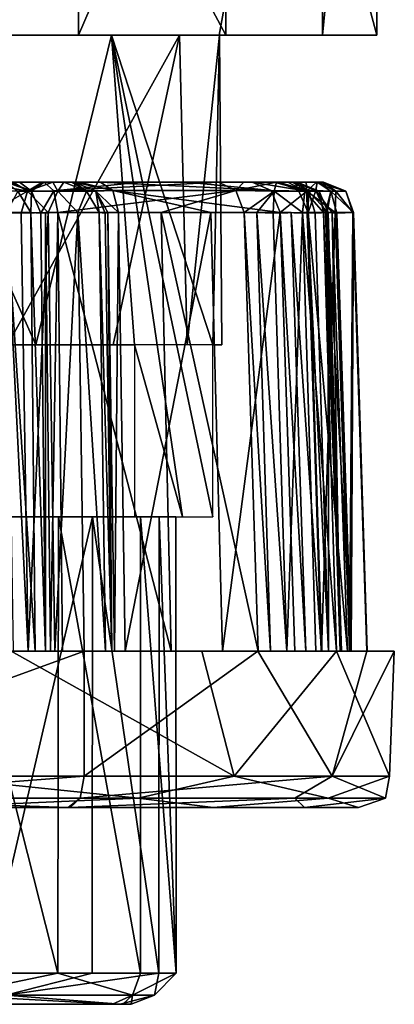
# Model space of a CAD drawing. Header units: millimetres. Extents: x -26 to 124, y -190 to 73.
# Tile 4 of 95: x 83 to 89, y -190 to -174. Entities that reach past the tile are written whole.
import ezdxf

# ---------------------------------------------------------------- set-up
doc = ezdxf.new("R2010")
doc.units = ezdxf.units.MM
doc.header["$LTSCALE"] = 41.718519
for name, color, linetype in [('1155', 7, 'CONTINUOUS'), ('1156', 7, 'CONTINUOUS'), ('1157', 7, 'CONTINUOUS'), ('1344', 7, 'CONTINUOUS'), ('1345', 7, 'CONTINUOUS'), ('1348', 7, 'CONTINUOUS'), ('1350', 7, 'CONTINUOUS'), ('1351', 7, 'CONTINUOUS'), ('1352', 7, 'CONTINUOUS'), ('1353', 7, 'CONTINUOUS'), ('1354', 7, 'CONTINUOUS'), ('1355', 7, 'CONTINUOUS'), ('1356', 7, 'CONTINUOUS'), ('1361', 7, 'CONTINUOUS'), ('1362', 7, 'CONTINUOUS'), ('1363', 7, 'CONTINUOUS'), ('1364', 7, 'CONTINUOUS'), ('1370', 7, 'CONTINUOUS'), ('1371', 7, 'CONTINUOUS'), ('1372', 7, 'CONTINUOUS'), ('1373', 7, 'CONTINUOUS'), ('1374', 7, 'CONTINUOUS'), ('1375', 7, 'CONTINUOUS'), ('1401', 7, 'CONTINUOUS'), ('1402', 7, 'CONTINUOUS'), ('1403', 7, 'CONTINUOUS'), ('1404', 7, 'CONTINUOUS'), ('1405', 7, 'CONTINUOUS'), ('1406', 7, 'CONTINUOUS'), ('1407', 7, 'CONTINUOUS'), ('1408', 7, 'CONTINUOUS'), ('1409', 7, 'CONTINUOUS'), ('1410', 7, 'CONTINUOUS'), ('1411', 7, 'CONTINUOUS'), ('1412', 7, 'CONTINUOUS'), ('1413', 7, 'CONTINUOUS'), ('1414', 7, 'CONTINUOUS'), ('1415', 7, 'CONTINUOUS'), ('1416', 7, 'CONTINUOUS'), ('1417', 7, 'CONTINUOUS'), ('1418', 7, 'CONTINUOUS'), ('1419', 7, 'CONTINUOUS'), ('1420', 7, 'CONTINUOUS'), ('1425', 7, 'CONTINUOUS')]:
    doc.layers.add(name, color=color, linetype=linetype)

msp = doc.modelspace()

# ---------------------------------------------------------------- linework, layer by layer
at = {"layer": '1155', "linetype": 'CONTINUOUS'}
for points in [[(84.18, -174.29, -41.874), (76.32, -174.29, -26.126), (74.071, -174.29, -27.736), (84.18, -174.29, -41.874)], [(78.777, -174.29, -42.675), (84.18, -174.29, -41.874), (74.071, -174.29, -27.736), (78.777, -174.29, -42.675)], [(81.723, -174.29, -25.325), (76.32, -174.29, -26.126), (86.429, -174.29, -40.264), (81.723, -174.29, -25.325)], [(86.429, -174.29, -40.264), (76.32, -174.29, -26.126), (84.18, -174.29, -41.874), (86.429, -174.29, -40.264)], [(86.533, -174.29, -27.839), (81.723, -174.29, -25.325), (88.951, -174.29, -32.684), (86.533, -174.29, -27.839)], [(88.951, -174.29, -32.684), (81.723, -174.29, -25.325), (88.078, -174.29, -38.018), (88.951, -174.29, -32.684)], [(88.078, -174.29, -38.018), (81.723, -174.29, -25.325), (86.429, -174.29, -40.264), (88.078, -174.29, -38.018)]]:
    msp.add_3dface(points, dxfattribs=at)
at = {"layer": '1156', "linetype": 'CONTINUOUS'}
for points in [[(81.723, -174.29, -25.325), (86.533, -174.29, -27.839), (81.728, -165.29, -25.326), (81.723, -174.29, -25.325)], [(81.728, -165.29, -25.326), (86.533, -174.29, -27.839), (86.53, -165.29, -27.836), (81.728, -165.29, -25.326)], [(86.429, -174.29, -40.264), (84.18, -174.29, -41.874), (88.065, -165.29, -38.044), (86.429, -174.29, -40.264)], [(88.065, -165.29, -38.044), (84.18, -174.29, -41.874), (84.18, -165.29, -41.874), (88.065, -165.29, -38.044)], [(88.078, -174.29, -38.018), (86.429, -174.29, -40.264), (88.065, -165.29, -38.044), (88.078, -174.29, -38.018)], [(86.533, -174.29, -27.839), (88.951, -174.29, -32.684), (86.53, -165.29, -27.836), (86.533, -174.29, -27.839)], [(86.53, -165.29, -27.836), (88.951, -174.29, -32.684), (88.957, -165.29, -32.724), (86.53, -165.29, -27.836)], [(88.957, -165.29, -32.724), (88.078, -174.29, -38.018), (88.065, -165.29, -38.044), (88.957, -165.29, -32.724)], [(88.951, -174.29, -32.684), (88.078, -174.29, -38.018), (88.957, -165.29, -32.724), (88.951, -174.29, -32.684)]]:
    msp.add_3dface(points, dxfattribs=at)
at = {"layer": '1157', "linetype": 'CONTINUOUS'}
for points in [[(84.18, -165.29, -41.874), (78.777, -174.29, -42.675), (78.772, -165.29, -42.674), (84.18, -165.29, -41.874)], [(84.18, -174.29, -41.874), (78.777, -174.29, -42.675), (84.18, -165.29, -41.874), (84.18, -174.29, -41.874)]]:
    msp.add_3dface(points, dxfattribs=at)
at = {"layer": '1344', "color": 7, "linetype": 'CONTINUOUS'}
for points in [[(81.986, -189.29, -28.781), (82.148, -189.644, -28.994), (83.845, -189.29, -29.837), (81.986, -189.29, -28.781)], [(82.148, -189.644, -28.994), (85.04, -189.644, -31.609), (83.845, -189.29, -29.837), (82.148, -189.644, -28.994)], [(83.015, -189.644, -38.584), (82.706, -189.29, -38.921), (84.395, -189.29, -37.616), (83.015, -189.644, -38.584)], [(85.391, -189.644, -35.492), (83.015, -189.644, -38.584), (85.462, -189.29, -35.757), (85.391, -189.644, -35.492)], [(85.462, -189.29, -35.757), (83.015, -189.644, -38.584), (84.395, -189.29, -37.616), (85.462, -189.29, -35.757)], [(83.845, -189.29, -29.837), (85.04, -189.644, -31.609), (85.169, -189.29, -31.54), (83.845, -189.29, -29.837)], [(85.04, -189.644, -31.609), (85.391, -189.644, -35.492), (85.737, -189.29, -33.627), (85.04, -189.644, -31.609)], [(85.169, -189.29, -31.54), (85.04, -189.644, -31.609), (85.737, -189.29, -33.627), (85.169, -189.29, -31.54)], [(85.737, -189.29, -33.627), (85.391, -189.644, -35.492), (85.462, -189.29, -35.757), (85.737, -189.29, -33.627)], [(81.998, -189.79, -29.317), (84.722, -189.79, -31.763), (82.148, -189.644, -28.994), (81.998, -189.79, -29.317)], [(82.148, -189.644, -28.994), (84.722, -189.79, -31.763), (85.04, -189.644, -31.609), (82.148, -189.644, -28.994)], [(82.483, -189.79, -38.474), (83.015, -189.644, -38.584), (84.844, -189.79, -35.971), (82.483, -189.79, -38.474)], [(83.015, -189.644, -38.584), (85.391, -189.644, -35.492), (84.844, -189.79, -35.971), (83.015, -189.644, -38.584)], [(84.722, -189.79, -31.763), (84.886, -189.79, -32.126), (85.04, -189.644, -31.609), (84.722, -189.79, -31.763)], [(85.391, -189.644, -35.492), (85.02, -189.79, -32.502), (84.844, -189.79, -35.971), (85.391, -189.644, -35.492)], [(84.886, -189.79, -32.126), (85.02, -189.79, -32.502), (85.04, -189.644, -31.609), (84.886, -189.79, -32.126)], [(85.04, -189.644, -31.609), (85.02, -189.79, -32.502), (85.391, -189.644, -35.492), (85.04, -189.644, -31.609)]]:
    msp.add_3dface(points, dxfattribs=at)
at = {"layer": '1345', "color": 7, "linetype": 'CONTINUOUS'}
for points in [[(84.722, -189.79, -31.763), (81.998, -189.79, -29.317), (75.97, -189.79, -35.605), (84.722, -189.79, -31.763)], [(76.313, -189.79, -35.965), (84.722, -189.79, -31.763), (75.97, -189.79, -35.605), (76.313, -189.79, -35.965)], [(85.02, -189.79, -32.502), (84.886, -189.79, -32.126), (76.186, -189.79, -36.912), (85.02, -189.79, -32.502)], [(85.02, -189.79, -32.502), (76.186, -189.79, -36.912), (79.064, -189.79, -38.857), (85.02, -189.79, -32.502)], [(76.186, -189.79, -36.912), (84.886, -189.79, -32.126), (76.395, -189.79, -36.456), (76.186, -189.79, -36.912)], [(84.886, -189.79, -32.126), (84.722, -189.79, -31.763), (76.313, -189.79, -35.965), (84.886, -189.79, -32.126)], [(76.395, -189.79, -36.456), (84.886, -189.79, -32.126), (76.313, -189.79, -35.965), (76.395, -189.79, -36.456)], [(85.02, -189.79, -32.502), (79.064, -189.79, -38.857), (84.844, -189.79, -35.971), (85.02, -189.79, -32.502)], [(79.064, -189.79, -38.857), (82.483, -189.79, -38.474), (84.844, -189.79, -35.971), (79.064, -189.79, -38.857)]]:
    msp.add_3dface(points, dxfattribs=at)
at = {"layer": '1348', "color": 7, "linetype": 'CONTINUOUS'}
for points in [[(81.986, -189.29, -28.781), (83.845, -189.29, -29.837), (81.993, -181.99, -28.783), (81.986, -189.29, -28.781)], [(81.993, -181.99, -28.783), (83.845, -189.29, -29.837), (83.856, -181.99, -29.847), (81.993, -181.99, -28.783)], [(82.706, -189.29, -38.921), (82.706, -181.99, -38.921), (84.403, -181.99, -37.606), (82.706, -189.29, -38.921)], [(84.395, -189.29, -37.616), (82.706, -189.29, -38.921), (84.403, -181.99, -37.606), (84.395, -189.29, -37.616)], [(83.845, -189.29, -29.837), (85.169, -189.29, -31.54), (83.856, -181.99, -29.847), (83.845, -189.29, -29.837)], [(83.856, -181.99, -29.847), (85.169, -189.29, -31.54), (85.171, -181.99, -31.544), (83.856, -181.99, -29.847)], [(85.462, -189.29, -35.757), (84.395, -189.29, -37.616), (84.403, -181.99, -37.606), (85.462, -189.29, -35.757)], [(85.467, -181.99, -35.743), (85.462, -189.29, -35.757), (84.403, -181.99, -37.606), (85.467, -181.99, -35.743)], [(85.169, -189.29, -31.54), (85.737, -189.29, -33.627), (85.171, -181.99, -31.544), (85.169, -189.29, -31.54)], [(85.171, -181.99, -31.544), (85.737, -189.29, -33.627), (85.736, -181.99, -33.614), (85.171, -181.99, -31.544)], [(85.737, -189.29, -33.627), (85.462, -189.29, -35.757), (85.467, -181.99, -35.743), (85.737, -189.29, -33.627)], [(85.736, -181.99, -33.614), (85.737, -189.29, -33.627), (85.467, -181.99, -35.743), (85.736, -181.99, -33.614)]]:
    msp.add_3dface(points, dxfattribs=at)
at = {"layer": '1350', "color": 7, "linetype": 'CONTINUOUS'}
for points in [[(84.706, -174.29, -29.617), (81.279, -174.29, -27.835), (83.494, -179.24, -28.658), (84.706, -174.29, -29.617)], [(83.494, -179.24, -28.658), (81.279, -174.29, -27.835), (81.55, -179.24, -27.887), (83.494, -179.24, -28.658)], [(83.041, -179.24, -39.592), (83.041, -174.29, -39.592), (85.795, -174.29, -36.883), (83.041, -179.24, -39.592)], [(83.041, -179.24, -39.592), (85.795, -174.29, -36.883), (84.73, -179.24, -38.358), (83.041, -179.24, -39.592)], [(85.075, -179.24, -30.027), (84.706, -174.29, -29.617), (83.494, -179.24, -28.658), (85.075, -179.24, -30.027)], [(86.431, -174.29, -33.073), (84.706, -174.29, -29.617), (86.325, -179.24, -32.532), (86.431, -174.29, -33.073)], [(86.325, -179.24, -32.532), (84.706, -174.29, -29.617), (86.325, -181.99, -32.532), (86.325, -179.24, -32.532)], [(86.325, -181.99, -32.532), (84.706, -174.29, -29.617), (85.842, -181.99, -31.209), (86.325, -181.99, -32.532)], [(85.842, -181.99, -31.209), (84.706, -174.29, -29.617), (85.075, -179.24, -30.027), (85.842, -181.99, -31.209)], [(84.73, -179.24, -38.358), (85.795, -174.29, -36.883), (85.917, -179.24, -36.636), (84.73, -179.24, -38.358)], [(85.795, -174.29, -36.883), (86.431, -174.29, -33.073), (85.917, -179.24, -36.636), (85.795, -174.29, -36.883)], [(85.917, -179.24, -36.636), (86.431, -174.29, -33.073), (86.469, -179.24, -34.619), (85.917, -179.24, -36.636)], [(86.469, -179.24, -34.619), (86.431, -174.29, -33.073), (86.325, -179.24, -32.532), (86.469, -179.24, -34.619)], [(85.075, -181.99, -30.027), (85.842, -181.99, -31.209), (85.075, -179.24, -30.027), (85.075, -181.99, -30.027)]]:
    msp.add_3dface(points, dxfattribs=at)
at = {"layer": '1351', "color": 7, "linetype": 'CONTINUOUS'}
for points in [[(83.626, -176.64, -27.297), (85.172, -176.64, -28.334), (72.763, -176.64, -34.526), (83.626, -176.64, -27.297)], [(72.763, -176.64, -34.526), (85.172, -176.64, -28.334), (73.123, -176.64, -36.352), (72.763, -176.64, -34.526)], [(72.864, -176.64, -32.667), (83.626, -176.64, -27.297), (72.763, -176.64, -34.526), (72.864, -176.64, -32.667)], [(72.825, -176.64, -37.516), (72.903, -176.64, -37.353), (87.523, -176.64, -30.179), (72.825, -176.64, -37.516)], [(72.854, -176.64, -37.692), (72.825, -176.64, -37.516), (87.646, -176.64, -30.308), (72.854, -176.64, -37.692)], [(87.646, -176.64, -30.308), (72.825, -176.64, -37.516), (87.523, -176.64, -30.179), (87.646, -176.64, -30.308)], [(72.977, -176.64, -37.821), (72.854, -176.64, -37.692), (87.675, -176.64, -30.484), (72.977, -176.64, -37.821)], [(87.675, -176.64, -30.484), (72.854, -176.64, -37.692), (87.646, -176.64, -30.308), (87.675, -176.64, -30.484)], [(83.232, -176.64, -26.942), (83.626, -176.64, -27.297), (72.864, -176.64, -32.667), (83.232, -176.64, -26.942)], [(72.903, -176.64, -37.353), (73.151, -176.64, -36.883), (87.345, -176.64, -30.144), (72.903, -176.64, -37.353)], [(87.523, -176.64, -30.179), (72.903, -176.64, -37.353), (87.345, -176.64, -30.144), (87.523, -176.64, -30.179)], [(73.155, -176.64, -37.856), (72.977, -176.64, -37.821), (87.597, -176.64, -30.647), (73.155, -176.64, -37.856)], [(87.597, -176.64, -30.647), (72.977, -176.64, -37.821), (87.675, -176.64, -30.484), (87.597, -176.64, -30.647)], [(85.172, -176.64, -28.334), (86.415, -176.64, -29.72), (73.123, -176.64, -36.352), (85.172, -176.64, -28.334)], [(73.123, -176.64, -36.352), (86.415, -176.64, -29.72), (73.151, -176.64, -36.883), (73.123, -176.64, -36.352)], [(73.151, -176.64, -36.883), (86.415, -176.64, -29.72), (86.822, -176.64, -30.059), (73.151, -176.64, -36.883)], [(87.345, -176.64, -30.144), (73.151, -176.64, -36.883), (86.822, -176.64, -30.059), (87.345, -176.64, -30.144)], [(73.678, -176.64, -37.941), (73.155, -176.64, -37.856), (87.35, -176.64, -31.116), (73.678, -176.64, -37.941)], [(87.35, -176.64, -31.116), (73.155, -176.64, -37.856), (87.597, -176.64, -30.647), (87.35, -176.64, -31.116)], [(74.085, -176.64, -38.28), (73.678, -176.64, -37.941), (87.376, -176.64, -31.645), (74.085, -176.64, -38.28)], [(87.376, -176.64, -31.645), (73.678, -176.64, -37.941), (87.35, -176.64, -31.116), (87.376, -176.64, -31.645)], [(75.329, -176.64, -39.667), (74.085, -176.64, -38.28), (87.737, -176.64, -33.474), (75.329, -176.64, -39.667)], [(87.737, -176.64, -33.474), (74.085, -176.64, -38.28), (87.376, -176.64, -31.645), (87.737, -176.64, -33.474)], [(76.877, -176.64, -40.705), (75.329, -176.64, -39.667), (87.636, -176.64, -35.333), (76.877, -176.64, -40.705)], [(87.636, -176.64, -35.333), (75.329, -176.64, -39.667), (87.737, -176.64, -33.474), (87.636, -176.64, -35.333)], [(77.269, -176.64, -41.06), (76.877, -176.64, -40.705), (87.684, -176.64, -35.861), (77.269, -176.64, -41.06)], [(87.684, -176.64, -35.861), (76.877, -176.64, -40.705), (87.636, -176.64, -35.333), (87.684, -176.64, -35.861)], [(77.426, -176.64, -41.566), (77.269, -176.64, -41.06), (87.994, -176.64, -36.29), (77.426, -176.64, -41.566)], [(87.994, -176.64, -36.29), (77.269, -176.64, -41.06), (87.684, -176.64, -35.861), (87.994, -176.64, -36.29)], [(77.486, -176.64, -41.736), (77.426, -176.64, -41.566), (88.094, -176.64, -36.441), (77.486, -176.64, -41.736)], [(88.094, -176.64, -36.441), (77.426, -176.64, -41.566), (87.994, -176.64, -36.29), (88.094, -176.64, -36.441)], [(78.389, -176.64, -41.434), (77.486, -176.64, -41.736), (87.309, -176.64, -36.981), (78.389, -176.64, -41.434)], [(87.309, -176.64, -36.981), (77.486, -176.64, -41.736), (88.094, -176.64, -36.441), (87.309, -176.64, -36.981)], [(78.917, -176.64, -41.386), (78.389, -176.64, -41.434), (87.309, -176.64, -36.981), (78.917, -176.64, -41.386)], [(80.778, -176.64, -41.487), (78.917, -176.64, -41.386), (85.916, -176.64, -38.922), (80.778, -176.64, -41.487)], [(85.916, -176.64, -38.922), (78.917, -176.64, -41.386), (86.953, -176.64, -37.375), (85.916, -176.64, -38.922)], [(86.953, -176.64, -37.375), (78.917, -176.64, -41.386), (87.309, -176.64, -36.981), (86.953, -176.64, -37.375)], [(82.606, -176.64, -41.126), (80.778, -176.64, -41.487), (84.53, -176.64, -40.165), (82.606, -176.64, -41.126)], [(84.53, -176.64, -40.165), (80.778, -176.64, -41.487), (85.916, -176.64, -38.922), (84.53, -176.64, -40.165)], [(83.135, -176.64, -41.1), (82.606, -176.64, -41.126), (84.191, -176.64, -40.572), (83.135, -176.64, -41.1)], [(84.191, -176.64, -40.572), (82.606, -176.64, -41.126), (84.53, -176.64, -40.165), (84.191, -176.64, -40.572)], [(83.603, -176.64, -41.347), (83.135, -176.64, -41.1), (84.106, -176.64, -41.095), (83.603, -176.64, -41.347)], [(84.106, -176.64, -41.095), (83.135, -176.64, -41.1), (84.191, -176.64, -40.572), (84.106, -176.64, -41.095)], [(83.766, -176.64, -41.425), (83.603, -176.64, -41.347), (84.071, -176.64, -41.273), (83.766, -176.64, -41.425)], [(84.071, -176.64, -41.273), (83.603, -176.64, -41.347), (84.106, -176.64, -41.095), (84.071, -176.64, -41.273)], [(83.942, -176.64, -41.396), (83.766, -176.64, -41.425), (84.071, -176.64, -41.273), (83.942, -176.64, -41.396)], [(87.816, -176.64, -36.824), (87.309, -176.64, -36.981), (88.09, -176.64, -36.619), (87.816, -176.64, -36.824)], [(88.09, -176.64, -36.619), (87.309, -176.64, -36.981), (88.094, -176.64, -36.441), (88.09, -176.64, -36.619)], [(87.986, -176.64, -36.764), (87.816, -176.64, -36.824), (88.09, -176.64, -36.619), (87.986, -176.64, -36.764)]]:
    msp.add_3dface(points, dxfattribs=at)
at = {"layer": '1352', "color": 7, "linetype": 'CONTINUOUS'}
for points in [[(71.843, -186.64, -35.254), (74.167, -186.64, -39.937), (86.333, -186.64, -28.063), (71.843, -186.64, -35.254)], [(81.693, -186.64, -25.624), (71.843, -186.64, -35.254), (86.333, -186.64, -28.063), (81.693, -186.64, -25.624)], [(74.167, -186.64, -39.937), (78.807, -186.64, -42.376), (88.657, -186.64, -32.746), (74.167, -186.64, -39.937)], [(86.333, -186.64, -28.063), (74.167, -186.64, -39.937), (88.657, -186.64, -32.746), (86.333, -186.64, -28.063)], [(78.807, -186.64, -42.376), (84.011, -186.64, -41.623), (87.793, -186.64, -37.917), (78.807, -186.64, -42.376)], [(88.657, -186.64, -32.746), (78.807, -186.64, -42.376), (87.793, -186.64, -37.917), (88.657, -186.64, -32.746)], [(84.011, -186.64, -41.623), (84.046, -186.64, -41.605), (87.793, -186.64, -37.917), (84.011, -186.64, -41.623)]]:
    msp.add_3dface(points, dxfattribs=at)
at = {"layer": '1353', "color": 7, "linetype": 'CONTINUOUS'}
for points in [[(81.731, -186.14, -25.123), (80.786, -186.494, -25.163), (85.133, -186.494, -26.615), (81.731, -186.14, -25.123)], [(86.666, -186.14, -27.689), (81.731, -186.14, -25.123), (85.133, -186.494, -26.615), (86.666, -186.14, -27.689)], [(84.27, -186.14, -42.053), (88.235, -186.14, -38.152), (84.204, -186.494, -41.921), (84.27, -186.14, -42.053)], [(84.204, -186.494, -41.921), (88.235, -186.14, -38.152), (87.635, -186.494, -38.883), (84.204, -186.494, -41.921)], [(86.666, -186.14, -27.689), (85.133, -186.494, -26.615), (88.171, -186.494, -30.046), (86.666, -186.14, -27.689)], [(89.151, -186.14, -32.666), (86.666, -186.14, -27.689), (88.171, -186.494, -30.046), (89.151, -186.14, -32.666)], [(88.235, -186.14, -38.152), (89.087, -186.494, -34.536), (87.635, -186.494, -38.883), (88.235, -186.14, -38.152)], [(89.151, -186.14, -32.666), (88.171, -186.494, -30.046), (89.087, -186.494, -34.536), (89.151, -186.14, -32.666)], [(88.235, -186.14, -38.152), (89.151, -186.14, -32.666), (89.087, -186.494, -34.536), (88.235, -186.14, -38.152)], [(80.786, -186.494, -25.163), (81.693, -186.64, -25.624), (85.133, -186.494, -26.615), (80.786, -186.494, -25.163)], [(81.693, -186.64, -25.624), (86.333, -186.64, -28.063), (85.133, -186.494, -26.615), (81.693, -186.64, -25.624)], [(84.046, -186.64, -41.605), (84.204, -186.494, -41.921), (87.635, -186.494, -38.883), (84.046, -186.64, -41.605)], [(87.793, -186.64, -37.917), (84.046, -186.64, -41.605), (87.635, -186.494, -38.883), (87.793, -186.64, -37.917)], [(85.133, -186.494, -26.615), (86.333, -186.64, -28.063), (88.171, -186.494, -30.046), (85.133, -186.494, -26.615)], [(86.333, -186.64, -28.063), (88.657, -186.64, -32.746), (88.171, -186.494, -30.046), (86.333, -186.64, -28.063)], [(89.087, -186.494, -34.536), (87.793, -186.64, -37.917), (87.635, -186.494, -38.883), (89.087, -186.494, -34.536)], [(88.657, -186.64, -32.746), (87.793, -186.64, -37.917), (89.087, -186.494, -34.536), (88.657, -186.64, -32.746)], [(88.171, -186.494, -30.046), (88.657, -186.64, -32.746), (89.087, -186.494, -34.536), (88.171, -186.494, -30.046)]]:
    msp.add_3dface(points, dxfattribs=at)
at = {"layer": '1354', "color": 7, "linetype": 'CONTINUOUS'}
for points in [[(78.769, -186.14, -42.877), (84.27, -186.14, -42.053), (79.714, -186.494, -42.837), (78.769, -186.14, -42.877)], [(84.27, -186.14, -42.053), (84.204, -186.494, -41.921), (79.714, -186.494, -42.837), (84.27, -186.14, -42.053)], [(79.714, -186.494, -42.837), (84.011, -186.64, -41.623), (78.807, -186.64, -42.376), (79.714, -186.494, -42.837)], [(84.204, -186.494, -41.921), (84.011, -186.64, -41.623), (79.714, -186.494, -42.837), (84.204, -186.494, -41.921)], [(84.046, -186.64, -41.605), (84.011, -186.64, -41.623), (84.204, -186.494, -41.921), (84.046, -186.64, -41.605)]]:
    msp.add_3dface(points, dxfattribs=at)
at = {"layer": '1355', "color": 7, "linetype": 'CONTINUOUS'}
for points in [[(84.269, -184.14, -42.053), (84.27, -186.14, -42.053), (78.769, -186.14, -42.877), (84.269, -184.14, -42.053)], [(84.269, -184.14, -42.053), (78.769, -186.14, -42.877), (80.882, -184.14, -42.978), (84.269, -184.14, -42.053)]]:
    msp.add_3dface(points, dxfattribs=at)
at = {"layer": '1356', "color": 7, "linetype": 'CONTINUOUS'}
for points in [[(83.486, -184.14, -25.741), (83.102, -184.14, -25.464), (86.151, -184.14, -27.205), (83.486, -184.14, -25.741)], [(83.648, -184.14, -26.187), (83.486, -184.14, -25.741), (86.151, -184.14, -27.205), (83.648, -184.14, -26.187)], [(83.728, -184.14, -26.438), (83.648, -184.14, -26.187), (86.151, -184.14, -27.205), (83.728, -184.14, -26.438)], [(83.923, -184.14, -26.612), (83.728, -184.14, -26.438), (86.151, -184.14, -27.205), (83.923, -184.14, -26.612)], [(85.659, -184.14, -27.771), (83.923, -184.14, -26.612), (86.151, -184.14, -27.205), (85.659, -184.14, -27.771)], [(87.05, -184.14, -29.328), (85.659, -184.14, -27.771), (87.974, -184.14, -29.638), (87.05, -184.14, -29.328)], [(87.974, -184.14, -29.638), (85.659, -184.14, -27.771), (86.151, -184.14, -27.205), (87.974, -184.14, -29.638)], [(88.302, -184.14, -29.98), (87.974, -184.14, -29.638), (86.151, -184.14, -27.205), (88.302, -184.14, -29.98)], [(87.05, -184.14, -29.328), (87.509, -184.14, -29.541), (87.25, -184.14, -29.497), (87.05, -184.14, -29.328)], [(87.509, -184.14, -29.541), (87.05, -184.14, -29.328), (87.974, -184.14, -29.638), (87.509, -184.14, -29.541)]]:
    msp.add_3dface(points, dxfattribs=at)
at = {"layer": '1361', "color": 7, "linetype": 'CONTINUOUS'}
for points in [[(83.372, -184.14, -41.927), (83.801, -184.14, -42.129), (80.882, -184.14, -42.978), (83.372, -184.14, -41.927)], [(83.137, -184.14, -41.806), (83.372, -184.14, -41.927), (80.882, -184.14, -42.978), (83.137, -184.14, -41.806)], [(83.801, -184.14, -42.129), (84.269, -184.14, -42.053), (80.882, -184.14, -42.978), (83.801, -184.14, -42.129)]]:
    msp.add_3dface(points, dxfattribs=at)
at = {"layer": '1362', "color": 7, "linetype": 'CONTINUOUS'}
for points in [[(84.269, -184.14, -42.053), (84.612, -184.14, -41.724), (87.045, -184.14, -39.901), (84.269, -184.14, -42.053)], [(84.922, -184.14, -40.8), (86.479, -184.14, -39.409), (84.612, -184.14, -41.724), (84.922, -184.14, -40.8)], [(84.922, -184.14, -40.8), (84.612, -184.14, -41.724), (84.709, -184.14, -41.259), (84.922, -184.14, -40.8)], [(84.612, -184.14, -41.724), (86.479, -184.14, -39.409), (87.045, -184.14, -39.901), (84.612, -184.14, -41.724)], [(84.922, -184.14, -40.8), (84.709, -184.14, -41.259), (84.753, -184.14, -41), (84.922, -184.14, -40.8)], [(86.479, -184.14, -39.409), (87.638, -184.14, -37.673), (87.045, -184.14, -39.901), (86.479, -184.14, -39.409)], [(88.063, -184.14, -37.398), (88.509, -184.14, -37.236), (87.045, -184.14, -39.901), (88.063, -184.14, -37.398)], [(87.812, -184.14, -37.478), (88.063, -184.14, -37.398), (87.045, -184.14, -39.901), (87.812, -184.14, -37.478)], [(88.509, -184.14, -37.236), (88.786, -184.14, -36.852), (87.045, -184.14, -39.901), (88.509, -184.14, -37.236)], [(87.638, -184.14, -37.673), (87.812, -184.14, -37.478), (87.045, -184.14, -39.901), (87.638, -184.14, -37.673)]]:
    msp.add_3dface(points, dxfattribs=at)
at = {"layer": '1363', "color": 7, "linetype": 'CONTINUOUS'}
for points in [[(83.652, -177.127, -26.672), (83.573, -177.134, -26.418), (83.648, -184.14, -26.187), (83.652, -177.127, -26.672)], [(83.728, -184.14, -26.438), (83.652, -177.127, -26.672), (83.648, -184.14, -26.187), (83.728, -184.14, -26.438)], [(83.849, -177.123, -26.849), (83.652, -177.127, -26.672), (83.728, -184.14, -26.438), (83.849, -177.123, -26.849)], [(83.923, -184.14, -26.612), (83.849, -177.123, -26.849), (83.728, -184.14, -26.438), (83.923, -184.14, -26.612)]]:
    msp.add_3dface(points, dxfattribs=at)
at = {"layer": '1364', "color": 7, "linetype": 'CONTINUOUS'}
for points in [[(85.499, -177.123, -27.956), (83.849, -177.123, -26.849), (85.659, -184.14, -27.771), (85.499, -177.123, -27.956)], [(83.849, -177.123, -26.849), (83.923, -184.14, -26.612), (85.659, -184.14, -27.771), (83.849, -177.123, -26.849)], [(86.826, -177.123, -29.435), (85.499, -177.123, -27.956), (87.05, -184.14, -29.328), (86.826, -177.123, -29.435)], [(87.05, -184.14, -29.328), (85.499, -177.123, -27.956), (85.659, -184.14, -27.771), (87.05, -184.14, -29.328)]]:
    msp.add_3dface(points, dxfattribs=at)
at = {"layer": '1370', "color": 7, "linetype": 'CONTINUOUS'}
for points in [[(84.922, -184.14, -40.8), (84.815, -177.123, -40.576), (86.294, -177.123, -39.249), (84.922, -184.14, -40.8)], [(86.479, -184.14, -39.409), (84.922, -184.14, -40.8), (86.294, -177.123, -39.249), (86.479, -184.14, -39.409)], [(87.401, -177.123, -37.599), (86.479, -184.14, -39.409), (86.294, -177.123, -39.249), (87.401, -177.123, -37.599)], [(87.401, -177.123, -37.599), (87.638, -184.14, -37.673), (86.479, -184.14, -39.409), (87.401, -177.123, -37.599)]]:
    msp.add_3dface(points, dxfattribs=at)
at = {"layer": '1371', "color": 7, "linetype": 'CONTINUOUS'}
for points in [[(87.851, -177.123, -31.488), (88.071, -184.14, -31.375), (88.48, -184.14, -33.421), (87.851, -177.123, -31.488)], [(87.851, -177.123, -31.488), (88.48, -184.14, -33.421), (88.235, -177.123, -33.438), (87.851, -177.123, -31.488)], [(88.361, -184.14, -35.503), (88.128, -177.123, -35.422), (88.235, -177.123, -33.438), (88.361, -184.14, -35.503)], [(88.48, -184.14, -33.421), (88.361, -184.14, -35.503), (88.235, -177.123, -33.438), (88.48, -184.14, -33.421)]]:
    msp.add_3dface(points, dxfattribs=at)
at = {"layer": '1372', "color": 7, "linetype": 'CONTINUOUS'}
for points in [[(85.172, -176.64, -28.334), (83.626, -176.64, -27.297), (83.781, -176.78, -26.986), (85.172, -176.64, -28.334)], [(86.415, -176.64, -29.72), (85.172, -176.64, -28.334), (83.781, -176.78, -26.986), (86.415, -176.64, -29.72)], [(86.694, -176.774, -29.525), (86.415, -176.64, -29.72), (83.781, -176.78, -26.986), (86.694, -176.774, -29.525)], [(83.849, -177.123, -26.849), (86.694, -176.774, -29.525), (83.781, -176.78, -26.986), (83.849, -177.123, -26.849)], [(85.499, -177.123, -27.956), (86.694, -176.774, -29.525), (83.849, -177.123, -26.849), (85.499, -177.123, -27.956)], [(86.826, -177.123, -29.435), (86.694, -176.774, -29.525), (85.499, -177.123, -27.956), (86.826, -177.123, -29.435)]]:
    msp.add_3dface(points, dxfattribs=at)
at = {"layer": '1373', "color": 7, "linetype": 'CONTINUOUS'}
for points in [[(83.232, -176.64, -26.942), (83.074, -176.64, -26.434), (83.425, -176.784, -26.423), (83.232, -176.64, -26.942)], [(83.626, -176.64, -27.297), (83.232, -176.64, -26.942), (83.425, -176.784, -26.423), (83.626, -176.64, -27.297)], [(83.781, -176.78, -26.986), (83.626, -176.64, -27.297), (83.425, -176.784, -26.423), (83.781, -176.78, -26.986)], [(83.573, -177.134, -26.418), (83.781, -176.78, -26.986), (83.425, -176.784, -26.423), (83.573, -177.134, -26.418)], [(83.849, -177.123, -26.849), (83.781, -176.78, -26.986), (83.573, -177.134, -26.418), (83.849, -177.123, -26.849)], [(83.652, -177.127, -26.672), (83.849, -177.123, -26.849), (83.573, -177.134, -26.418), (83.652, -177.127, -26.672)]]:
    msp.add_3dface(points, dxfattribs=at)
at = {"layer": '1374', "color": 7, "linetype": 'CONTINUOUS'}
for points in [[(83.074, -176.64, -26.434), (83.014, -176.64, -26.264), (83.425, -176.784, -26.423), (83.074, -176.64, -26.434)], [(83.425, -176.784, -26.423), (83.014, -176.64, -26.264), (83.208, -176.784, -25.958), (83.425, -176.784, -26.423)], [(83.028, -177.123, -25.686), (83.415, -177.126, -25.965), (83.208, -176.784, -25.958), (83.028, -177.123, -25.686)], [(83.415, -177.126, -25.965), (83.425, -176.784, -26.423), (83.208, -176.784, -25.958), (83.415, -177.126, -25.965)], [(83.573, -177.134, -26.418), (83.425, -176.784, -26.423), (83.415, -177.126, -25.965), (83.573, -177.134, -26.418)]]:
    msp.add_3dface(points, dxfattribs=at)
at = {"layer": '1375', "color": 7, "linetype": 'CONTINUOUS'}
for points in [[(83.415, -177.126, -25.965), (83.028, -177.123, -25.686), (83.486, -184.14, -25.741), (83.415, -177.126, -25.965)], [(83.486, -184.14, -25.741), (83.028, -177.123, -25.686), (83.102, -184.14, -25.464), (83.486, -184.14, -25.741)], [(83.648, -184.14, -26.187), (83.573, -177.134, -26.418), (83.415, -177.126, -25.965), (83.648, -184.14, -26.187)], [(83.648, -184.14, -26.187), (83.415, -177.126, -25.965), (83.486, -184.14, -25.741), (83.648, -184.14, -26.187)]]:
    msp.add_3dface(points, dxfattribs=at)
at = {"layer": '1401', "color": 7, "linetype": 'CONTINUOUS'}
for points in [[(82.606, -176.64, -41.126), (83.135, -176.64, -41.1), (83.362, -176.784, -41.603), (82.606, -176.64, -41.126)], [(82.606, -176.64, -41.126), (83.362, -176.784, -41.603), (82.712, -176.772, -41.447), (82.606, -176.64, -41.126)], [(83.135, -176.64, -41.1), (83.603, -176.64, -41.347), (83.362, -176.784, -41.603), (83.135, -176.64, -41.1)], [(83.362, -176.784, -41.603), (82.762, -177.123, -41.601), (82.712, -176.772, -41.447), (83.362, -176.784, -41.603)], [(83.362, -176.784, -41.603), (83.261, -177.134, -41.711), (82.762, -177.123, -41.601), (83.362, -176.784, -41.603)], [(82.762, -177.123, -41.601), (83.261, -177.134, -41.711), (83.026, -177.127, -41.587), (82.762, -177.123, -41.601)]]:
    msp.add_3dface(points, dxfattribs=at)
at = {"layer": '1402', "color": 7, "linetype": 'CONTINUOUS'}
for points in [[(83.261, -177.134, -41.711), (83.372, -184.14, -41.927), (83.026, -177.127, -41.587), (83.261, -177.134, -41.711)], [(83.372, -184.14, -41.927), (83.137, -184.14, -41.806), (83.026, -177.127, -41.587), (83.372, -184.14, -41.927)]]:
    msp.add_3dface(points, dxfattribs=at)
at = {"layer": '1403', "color": 7, "linetype": 'CONTINUOUS'}
for points in [[(83.261, -177.134, -41.711), (83.692, -177.126, -41.919), (83.372, -184.14, -41.927), (83.261, -177.134, -41.711)], [(83.372, -184.14, -41.927), (83.692, -177.126, -41.919), (83.801, -184.14, -42.129), (83.372, -184.14, -41.927)], [(83.692, -177.126, -41.919), (84.165, -177.123, -41.843), (83.801, -184.14, -42.129), (83.692, -177.126, -41.919)], [(83.801, -184.14, -42.129), (84.165, -177.123, -41.843), (84.269, -184.14, -42.053), (83.801, -184.14, -42.129)], [(84.165, -177.123, -41.843), (84.51, -177.126, -41.511), (84.612, -184.14, -41.724), (84.165, -177.123, -41.843)], [(84.269, -184.14, -42.053), (84.165, -177.123, -41.843), (84.612, -184.14, -41.724), (84.269, -184.14, -42.053)], [(84.51, -177.126, -41.511), (84.603, -177.134, -41.041), (84.709, -184.14, -41.259), (84.51, -177.126, -41.511)], [(84.612, -184.14, -41.724), (84.51, -177.126, -41.511), (84.709, -184.14, -41.259), (84.612, -184.14, -41.724)]]:
    msp.add_3dface(points, dxfattribs=at)
at = {"layer": '1404', "color": 7, "linetype": 'CONTINUOUS'}
for points in [[(84.603, -177.134, -41.041), (84.645, -177.127, -40.779), (84.709, -184.14, -41.259), (84.603, -177.134, -41.041)], [(84.645, -177.127, -40.779), (84.815, -177.123, -40.576), (84.753, -184.14, -41), (84.645, -177.127, -40.779)], [(84.709, -184.14, -41.259), (84.645, -177.127, -40.779), (84.753, -184.14, -41), (84.709, -184.14, -41.259)], [(84.815, -177.123, -40.576), (84.922, -184.14, -40.8), (84.753, -184.14, -41), (84.815, -177.123, -40.576)]]:
    msp.add_3dface(points, dxfattribs=at)
at = {"layer": '1405', "color": 7, "linetype": 'CONTINUOUS'}
for points in [[(84.106, -176.64, -41.095), (84.191, -176.64, -40.572), (84.725, -176.774, -40.445), (84.106, -176.64, -41.095)], [(84.106, -176.64, -41.095), (84.725, -176.774, -40.445), (84.456, -176.784, -41.057), (84.106, -176.64, -41.095)], [(84.191, -176.64, -40.572), (84.53, -176.64, -40.165), (84.725, -176.774, -40.445), (84.191, -176.64, -40.572)], [(84.725, -176.774, -40.445), (84.815, -177.123, -40.576), (84.456, -176.784, -41.057), (84.725, -176.774, -40.445)], [(84.456, -176.784, -41.057), (84.815, -177.123, -40.576), (84.645, -177.127, -40.779), (84.456, -176.784, -41.057)], [(84.603, -177.134, -41.041), (84.456, -176.784, -41.057), (84.645, -177.127, -40.779), (84.603, -177.134, -41.041)]]:
    msp.add_3dface(points, dxfattribs=at)
at = {"layer": '1406', "color": 7, "linetype": 'CONTINUOUS'}
for points in [[(84.53, -176.64, -40.165), (85.916, -176.64, -38.922), (87.258, -176.773, -37.525), (84.53, -176.64, -40.165)], [(84.725, -176.774, -40.445), (84.53, -176.64, -40.165), (87.258, -176.773, -37.525), (84.725, -176.774, -40.445)], [(85.916, -176.64, -38.922), (86.953, -176.64, -37.375), (87.258, -176.773, -37.525), (85.916, -176.64, -38.922)], [(87.401, -177.123, -37.599), (84.725, -176.774, -40.445), (87.258, -176.773, -37.525), (87.401, -177.123, -37.599)], [(87.401, -177.123, -37.599), (86.294, -177.123, -39.249), (84.725, -176.774, -40.445), (87.401, -177.123, -37.599)], [(86.294, -177.123, -39.249), (84.815, -177.123, -40.576), (84.725, -176.774, -40.445), (86.294, -177.123, -39.249)]]:
    msp.add_3dface(points, dxfattribs=at)
at = {"layer": '1407', "color": 7, "linetype": 'CONTINUOUS'}
for points in [[(86.953, -176.64, -37.375), (87.309, -176.64, -36.981), (87.827, -176.784, -37.175), (86.953, -176.64, -37.375)], [(86.953, -176.64, -37.375), (87.827, -176.784, -37.175), (87.258, -176.773, -37.525), (86.953, -176.64, -37.375)], [(87.309, -176.64, -36.981), (87.816, -176.64, -36.824), (87.827, -176.784, -37.175), (87.309, -176.64, -36.981)], [(87.827, -176.784, -37.175), (87.401, -177.123, -37.599), (87.258, -176.773, -37.525), (87.827, -176.784, -37.175)], [(87.827, -176.784, -37.175), (87.832, -177.134, -37.323), (87.401, -177.123, -37.599), (87.827, -176.784, -37.175)], [(87.401, -177.123, -37.599), (87.832, -177.134, -37.323), (87.578, -177.127, -37.402), (87.401, -177.123, -37.599)]]:
    msp.add_3dface(points, dxfattribs=at)
at = {"layer": '1408', "color": 7, "linetype": 'CONTINUOUS'}
for points in [[(87.638, -184.14, -37.673), (87.401, -177.123, -37.599), (87.812, -184.14, -37.478), (87.638, -184.14, -37.673)], [(87.812, -184.14, -37.478), (87.401, -177.123, -37.599), (87.578, -177.127, -37.402), (87.812, -184.14, -37.478)], [(87.832, -177.134, -37.323), (88.063, -184.14, -37.398), (87.578, -177.127, -37.402), (87.832, -177.134, -37.323)], [(88.063, -184.14, -37.398), (87.812, -184.14, -37.478), (87.578, -177.127, -37.402), (88.063, -184.14, -37.398)]]:
    msp.add_3dface(points, dxfattribs=at)
at = {"layer": '1409', "color": 7, "linetype": 'CONTINUOUS'}
for points in [[(87.832, -177.134, -37.323), (88.284, -177.126, -37.166), (88.063, -184.14, -37.398), (87.832, -177.134, -37.323)], [(88.063, -184.14, -37.398), (88.284, -177.126, -37.166), (88.509, -184.14, -37.236), (88.063, -184.14, -37.398)], [(88.284, -177.126, -37.166), (88.564, -177.123, -36.778), (88.509, -184.14, -37.236), (88.284, -177.126, -37.166)], [(88.573, -177.126, -36.299), (88.307, -177.134, -35.901), (88.536, -184.14, -35.981), (88.573, -177.126, -36.299)], [(88.509, -184.14, -37.236), (88.564, -177.123, -36.778), (88.786, -184.14, -36.852), (88.509, -184.14, -37.236)], [(88.796, -184.14, -36.377), (88.573, -177.126, -36.299), (88.536, -184.14, -35.981), (88.796, -184.14, -36.377)], [(88.564, -177.123, -36.778), (88.573, -177.126, -36.299), (88.786, -184.14, -36.852), (88.564, -177.123, -36.778)], [(88.786, -184.14, -36.852), (88.573, -177.126, -36.299), (88.796, -184.14, -36.377), (88.786, -184.14, -36.852)]]:
    msp.add_3dface(points, dxfattribs=at)
at = {"layer": '1410', "color": 7, "linetype": 'CONTINUOUS'}
for points in [[(88.128, -177.123, -35.422), (88.361, -184.14, -35.503), (88.384, -184.14, -35.765), (88.128, -177.123, -35.422)], [(88.152, -177.127, -35.686), (88.128, -177.123, -35.422), (88.384, -184.14, -35.765), (88.152, -177.127, -35.686)], [(88.307, -177.134, -35.901), (88.152, -177.127, -35.686), (88.536, -184.14, -35.981), (88.307, -177.134, -35.901)], [(88.536, -184.14, -35.981), (88.152, -177.127, -35.686), (88.384, -184.14, -35.765), (88.536, -184.14, -35.981)]]:
    msp.add_3dface(points, dxfattribs=at)
at = {"layer": '1411', "color": 7, "linetype": 'CONTINUOUS'}
for points in [[(87.684, -176.64, -35.861), (87.636, -176.64, -35.333), (87.971, -176.774, -35.392), (87.684, -176.64, -35.861)], [(87.994, -176.64, -36.29), (87.684, -176.64, -35.861), (87.971, -176.774, -35.392), (87.994, -176.64, -36.29)], [(87.994, -176.64, -36.29), (87.971, -176.774, -35.392), (88.214, -176.784, -36.016), (87.994, -176.64, -36.29)], [(87.971, -176.774, -35.392), (88.128, -177.123, -35.422), (88.214, -176.784, -36.016), (87.971, -176.774, -35.392)], [(88.214, -176.784, -36.016), (88.128, -177.123, -35.422), (88.152, -177.127, -35.686), (88.214, -176.784, -36.016)], [(88.307, -177.134, -35.901), (88.214, -176.784, -36.016), (88.152, -177.127, -35.686), (88.307, -177.134, -35.901)]]:
    msp.add_3dface(points, dxfattribs=at)
at = {"layer": '1412', "color": 7, "linetype": 'CONTINUOUS'}
for points in [[(87.737, -176.64, -33.474), (87.376, -176.64, -31.645), (87.698, -176.773, -31.537), (87.737, -176.64, -33.474)], [(87.636, -176.64, -35.333), (87.737, -176.64, -33.474), (87.698, -176.773, -31.537), (87.636, -176.64, -35.333)], [(87.971, -176.774, -35.392), (87.636, -176.64, -35.333), (87.698, -176.773, -31.537), (87.971, -176.774, -35.392)], [(87.851, -177.123, -31.488), (87.971, -176.774, -35.392), (87.698, -176.773, -31.537), (87.851, -177.123, -31.488)], [(87.851, -177.123, -31.488), (88.235, -177.123, -33.438), (87.971, -176.774, -35.392), (87.851, -177.123, -31.488)], [(88.235, -177.123, -33.438), (88.128, -177.123, -35.422), (87.971, -176.774, -35.392), (88.235, -177.123, -33.438)]]:
    msp.add_3dface(points, dxfattribs=at)
at = {"layer": '1413', "color": 7, "linetype": 'CONTINUOUS'}
for points in [[(87.376, -176.64, -31.645), (87.35, -176.64, -31.116), (87.853, -176.784, -30.888), (87.376, -176.64, -31.645)], [(87.35, -176.64, -31.116), (87.597, -176.64, -30.647), (87.853, -176.784, -30.888), (87.35, -176.64, -31.116)], [(87.376, -176.64, -31.645), (87.853, -176.784, -30.888), (87.698, -176.773, -31.537), (87.376, -176.64, -31.645)], [(87.853, -176.784, -30.888), (87.851, -177.123, -31.488), (87.698, -176.773, -31.537), (87.853, -176.784, -30.888)], [(87.853, -176.784, -30.888), (87.961, -177.134, -30.989), (87.851, -177.123, -31.488), (87.853, -176.784, -30.888)], [(87.851, -177.123, -31.488), (87.961, -177.134, -30.989), (87.837, -177.127, -31.224), (87.851, -177.123, -31.488)]]:
    msp.add_3dface(points, dxfattribs=at)
at = {"layer": '1414', "color": 7, "linetype": 'CONTINUOUS'}
for points in [[(88.056, -184.14, -31.112), (87.851, -177.123, -31.488), (87.837, -177.127, -31.224), (88.056, -184.14, -31.112)], [(87.961, -177.134, -30.989), (88.177, -184.14, -30.878), (87.837, -177.127, -31.224), (87.961, -177.134, -30.989)], [(88.177, -184.14, -30.878), (88.056, -184.14, -31.112), (87.837, -177.127, -31.224), (88.177, -184.14, -30.878)], [(88.071, -184.14, -31.375), (87.851, -177.123, -31.488), (88.056, -184.14, -31.112), (88.071, -184.14, -31.375)]]:
    msp.add_3dface(points, dxfattribs=at)
at = {"layer": '1415', "color": 7, "linetype": 'CONTINUOUS'}
for points in [[(87.291, -177.134, -29.647), (87.509, -184.14, -29.541), (87.761, -177.126, -29.74), (87.291, -177.134, -29.647)], [(87.761, -177.126, -29.74), (87.509, -184.14, -29.541), (87.974, -184.14, -29.638), (87.761, -177.126, -29.74)], [(88.093, -177.123, -30.085), (87.761, -177.126, -29.74), (88.302, -184.14, -29.98), (88.093, -177.123, -30.085)], [(88.302, -184.14, -29.98), (87.761, -177.126, -29.74), (87.974, -184.14, -29.638), (88.302, -184.14, -29.98)], [(87.961, -177.134, -30.989), (88.169, -177.126, -30.558), (88.177, -184.14, -30.878), (87.961, -177.134, -30.989)], [(88.169, -177.126, -30.558), (88.093, -177.123, -30.085), (88.379, -184.14, -30.449), (88.169, -177.126, -30.558)], [(88.379, -184.14, -30.449), (88.093, -177.123, -30.085), (88.302, -184.14, -29.98), (88.379, -184.14, -30.449)], [(88.177, -184.14, -30.878), (88.169, -177.126, -30.558), (88.379, -184.14, -30.449), (88.177, -184.14, -30.878)]]:
    msp.add_3dface(points, dxfattribs=at)
at = {"layer": '1416', "color": 7, "linetype": 'CONTINUOUS'}
for points in [[(86.826, -177.123, -29.435), (87.05, -184.14, -29.328), (87.25, -184.14, -29.497), (86.826, -177.123, -29.435)], [(87.029, -177.127, -29.605), (86.826, -177.123, -29.435), (87.25, -184.14, -29.497), (87.029, -177.127, -29.605)], [(87.291, -177.134, -29.647), (87.029, -177.127, -29.605), (87.509, -184.14, -29.541), (87.291, -177.134, -29.647)], [(87.509, -184.14, -29.541), (87.029, -177.127, -29.605), (87.25, -184.14, -29.497), (87.509, -184.14, -29.541)]]:
    msp.add_3dface(points, dxfattribs=at)
at = {"layer": '1417', "color": 7, "linetype": 'CONTINUOUS'}
for points in [[(86.822, -176.64, -30.059), (86.415, -176.64, -29.72), (86.694, -176.774, -29.525), (86.822, -176.64, -30.059)], [(87.345, -176.64, -30.144), (86.822, -176.64, -30.059), (86.694, -176.774, -29.525), (87.345, -176.64, -30.144)], [(87.345, -176.64, -30.144), (86.694, -176.774, -29.525), (87.307, -176.784, -29.794), (87.345, -176.64, -30.144)], [(86.694, -176.774, -29.525), (86.826, -177.123, -29.435), (87.307, -176.784, -29.794), (86.694, -176.774, -29.525)], [(86.826, -177.123, -29.435), (87.029, -177.127, -29.605), (87.307, -176.784, -29.794), (86.826, -177.123, -29.435)], [(87.029, -177.127, -29.605), (87.291, -177.134, -29.647), (87.307, -176.784, -29.794), (87.029, -177.127, -29.605)]]:
    msp.add_3dface(points, dxfattribs=at)
at = {"layer": '1418', "color": 7, "linetype": 'CONTINUOUS'}
for points in [[(87.345, -176.64, -30.144), (87.307, -176.784, -29.794), (87.799, -176.784, -29.945), (87.345, -176.64, -30.144)], [(87.523, -176.64, -30.179), (87.345, -176.64, -30.144), (87.799, -176.784, -29.945), (87.523, -176.64, -30.179)], [(87.646, -176.64, -30.308), (87.523, -176.64, -30.179), (87.799, -176.784, -29.945), (87.646, -176.64, -30.308)], [(87.597, -176.64, -30.647), (87.675, -176.64, -30.484), (87.853, -176.784, -30.888), (87.597, -176.64, -30.647)], [(87.675, -176.64, -30.484), (87.646, -176.64, -30.308), (88.028, -176.784, -30.405), (87.675, -176.64, -30.484)], [(87.646, -176.64, -30.308), (87.799, -176.784, -29.945), (88.028, -176.784, -30.405), (87.646, -176.64, -30.308)], [(87.675, -176.64, -30.484), (88.028, -176.784, -30.405), (87.853, -176.784, -30.888), (87.675, -176.64, -30.484)], [(87.307, -176.784, -29.794), (87.291, -177.134, -29.647), (87.761, -177.126, -29.74), (87.307, -176.784, -29.794)], [(87.799, -176.784, -29.945), (87.307, -176.784, -29.794), (87.761, -177.126, -29.74), (87.799, -176.784, -29.945)], [(88.093, -177.123, -30.085), (87.799, -176.784, -29.945), (87.761, -177.126, -29.74), (88.093, -177.123, -30.085)], [(88.028, -176.784, -30.405), (87.799, -176.784, -29.945), (88.093, -177.123, -30.085), (88.028, -176.784, -30.405)], [(87.853, -176.784, -30.888), (88.028, -176.784, -30.405), (88.169, -177.126, -30.558), (87.853, -176.784, -30.888)], [(87.961, -177.134, -30.989), (87.853, -176.784, -30.888), (88.169, -177.126, -30.558), (87.961, -177.134, -30.989)], [(88.169, -177.126, -30.558), (88.028, -176.784, -30.405), (88.093, -177.123, -30.085), (88.169, -177.126, -30.558)]]:
    msp.add_3dface(points, dxfattribs=at)
at = {"layer": '1419', "color": 7, "linetype": 'CONTINUOUS'}
for points in [[(87.816, -176.64, -36.824), (87.986, -176.64, -36.764), (87.827, -176.784, -37.175), (87.816, -176.64, -36.824)], [(87.986, -176.64, -36.764), (88.292, -176.784, -36.958), (87.827, -176.784, -37.175), (87.986, -176.64, -36.764)], [(87.986, -176.64, -36.764), (88.09, -176.64, -36.619), (88.292, -176.784, -36.958), (87.986, -176.64, -36.764)], [(88.094, -176.64, -36.441), (87.994, -176.64, -36.29), (88.455, -176.784, -36.47), (88.094, -176.64, -36.441)], [(87.994, -176.64, -36.29), (88.214, -176.784, -36.016), (88.455, -176.784, -36.47), (87.994, -176.64, -36.29)], [(88.09, -176.64, -36.619), (88.094, -176.64, -36.441), (88.455, -176.784, -36.47), (88.09, -176.64, -36.619)], [(88.09, -176.64, -36.619), (88.455, -176.784, -36.47), (88.292, -176.784, -36.958), (88.09, -176.64, -36.619)], [(87.827, -176.784, -37.175), (88.292, -176.784, -36.958), (88.284, -177.126, -37.166), (87.827, -176.784, -37.175)], [(87.832, -177.134, -37.323), (87.827, -176.784, -37.175), (88.284, -177.126, -37.166), (87.832, -177.134, -37.323)], [(88.214, -176.784, -36.016), (88.307, -177.134, -35.901), (88.573, -177.126, -36.299), (88.214, -176.784, -36.016)], [(88.455, -176.784, -36.47), (88.214, -176.784, -36.016), (88.573, -177.126, -36.299), (88.455, -176.784, -36.47)], [(88.284, -177.126, -37.166), (88.292, -176.784, -36.958), (88.564, -177.123, -36.778), (88.284, -177.126, -37.166)], [(88.292, -176.784, -36.958), (88.455, -176.784, -36.47), (88.564, -177.123, -36.778), (88.292, -176.784, -36.958)], [(88.564, -177.123, -36.778), (88.455, -176.784, -36.47), (88.573, -177.126, -36.299), (88.564, -177.123, -36.778)]]:
    msp.add_3dface(points, dxfattribs=at)
at = {"layer": '1420', "color": 7, "linetype": 'CONTINUOUS'}
for points in [[(83.603, -176.64, -41.347), (83.766, -176.64, -41.425), (83.362, -176.784, -41.603), (83.603, -176.64, -41.347)], [(83.766, -176.64, -41.425), (83.845, -176.784, -41.778), (83.362, -176.784, -41.603), (83.766, -176.64, -41.425)], [(83.766, -176.64, -41.425), (83.942, -176.64, -41.396), (83.845, -176.784, -41.778), (83.766, -176.64, -41.425)], [(83.942, -176.64, -41.396), (84.305, -176.784, -41.549), (83.845, -176.784, -41.778), (83.942, -176.64, -41.396)], [(83.942, -176.64, -41.396), (84.071, -176.64, -41.273), (84.305, -176.784, -41.549), (83.942, -176.64, -41.396)], [(84.071, -176.64, -41.273), (84.106, -176.64, -41.095), (84.305, -176.784, -41.549), (84.071, -176.64, -41.273)], [(84.106, -176.64, -41.095), (84.456, -176.784, -41.057), (84.305, -176.784, -41.549), (84.106, -176.64, -41.095)], [(83.261, -177.134, -41.711), (83.362, -176.784, -41.603), (83.692, -177.126, -41.919), (83.261, -177.134, -41.711)], [(83.362, -176.784, -41.603), (83.845, -176.784, -41.778), (83.692, -177.126, -41.919), (83.362, -176.784, -41.603)], [(83.692, -177.126, -41.919), (83.845, -176.784, -41.778), (84.165, -177.123, -41.843), (83.692, -177.126, -41.919)], [(83.845, -176.784, -41.778), (84.305, -176.784, -41.549), (84.165, -177.123, -41.843), (83.845, -176.784, -41.778)], [(84.165, -177.123, -41.843), (84.305, -176.784, -41.549), (84.51, -177.126, -41.511), (84.165, -177.123, -41.843)], [(84.305, -176.784, -41.549), (84.456, -176.784, -41.057), (84.51, -177.126, -41.511), (84.305, -176.784, -41.549)], [(84.456, -176.784, -41.057), (84.603, -177.134, -41.041), (84.51, -177.126, -41.511), (84.456, -176.784, -41.057)]]:
    msp.add_3dface(points, dxfattribs=at)
at = {"layer": '1425', "color": 7, "linetype": 'CONTINUOUS'}
for points in [[(86.666, -186.14, -27.689), (83.102, -184.14, -25.464), (81.731, -186.14, -25.123), (86.666, -186.14, -27.689)], [(86.151, -184.14, -27.205), (83.102, -184.14, -25.464), (86.666, -186.14, -27.689), (86.151, -184.14, -27.205)], [(84.27, -186.14, -42.053), (84.269, -184.14, -42.053), (87.045, -184.14, -39.901), (84.27, -186.14, -42.053)], [(88.235, -186.14, -38.152), (84.27, -186.14, -42.053), (87.045, -184.14, -39.901), (88.235, -186.14, -38.152)], [(88.302, -184.14, -29.98), (86.151, -184.14, -27.205), (86.666, -186.14, -27.689), (88.302, -184.14, -29.98)], [(89.151, -186.14, -32.666), (88.302, -184.14, -29.98), (86.666, -186.14, -27.689), (89.151, -186.14, -32.666)], [(88.786, -184.14, -36.852), (88.235, -186.14, -38.152), (87.045, -184.14, -39.901), (88.786, -184.14, -36.852)], [(88.235, -186.14, -38.152), (88.786, -184.14, -36.852), (89.228, -184.14, -33.368), (88.235, -186.14, -38.152)], [(89.151, -186.14, -32.666), (88.235, -186.14, -38.152), (89.228, -184.14, -33.368), (89.151, -186.14, -32.666)], [(88.302, -184.14, -29.98), (89.151, -186.14, -32.666), (89.228, -184.14, -33.368), (88.302, -184.14, -29.98)]]:
    msp.add_3dface(points, dxfattribs=at)

doc.saveas('drawing.dxf')
